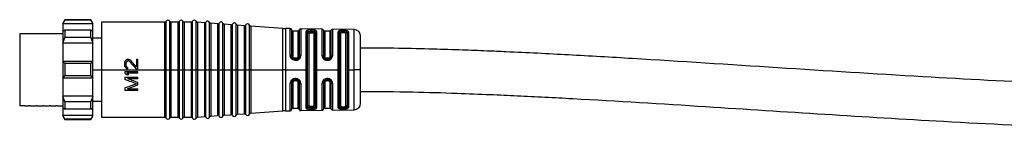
# Model space of a CAD drawing. Header units: millimetres. Extents: x -1015 to 3375, y 357 to 841.
# Tile 3 of 22: x -641 to -492, y 570 to 587. Entities that reach past the tile are written whole.
import ezdxf

# ---------------------------------------------------------------- set-up
doc = ezdxf.new("R2010")
doc.units = ezdxf.units.MM

# ---------------------------------------------------------------- blocks, each defined once
blk = doc.blocks.new('Drawing View2')
at = {"color": 7, "linetype": 'Continuous', "lineweight": 25}
for p, q in [((-206.45, 3.7), (-206.75, 3.2)), ((-206.75, 3.09), (-206.45, 3.64)), ((-206.75, 3.2), (-206.75, 3.09)), ((-202.25, 3.09), (-206.75, 3.09)), ((-206.75, 3.09), (-206.75, 1.95)), ((-202.55, 3.7), (-206.45, 3.7)), ((-206.45, 3.7), (-206.45, 3.64)), ((-202.55, 3.64), (-206.45, 3.64)), ((-202.25, 3.2), (-202.55, 3.7)), ((-202.55, 3.64), (-202.55, 3.7)), ((-202.55, 3.64), (-202.25, 3.09)), ((-202.25, 3.09), (-202.25, 3.2)), ((-202.25, 1.95), (-202.25, 3.09)), ((-191.41, 3.35), (-200.95, 3.35)), ((-200.95, 3.35), (-200.95, -3.8)), ((-191.41, -3.67), (-191.41, 3.35)), ((-191.22, -3.8), (-191.22, 3.47)), ((-190.68, -3.66), (-190.68, 3.47)), ((-189.41, 3.35), (-190.49, 3.35)), ((-190.49, 3.35), (-190.49, -3.66)), ((-189.41, -3.67), (-189.41, 3.35)), ((-189.22, -3.8), (-189.22, 3.47)), ((-188.68, -3.66), (-188.68, 3.47)), ((-187.41, 3.35), (-188.49, 3.35)), ((-188.49, 3.35), (-188.49, -3.66)), ((-187.41, -3.67), (-187.41, 3.35)), ((-187.22, -3.8), (-187.22, 3.47)), ((-186.67, -3.66), (-186.67, 3.45)), ((-185.41, 3.24), (-186.49, 3.32)), ((-186.49, 3.32), (-186.49, -3.66)), ((-185.41, -3.66), (-185.41, 3.24)), ((-185.22, -3.8), (-185.22, 3.35)), ((-184.67, -3.66), (-184.67, 3.31)), ((-183.41, 3.1), (-184.49, 3.18)), ((-184.49, 3.18), (-184.49, -3.66)), ((-183.41, -3.66), (-183.41, 3.1)), ((-183.22, -3.8), (-183.22, 3.2)), ((-182.67, -3.66), (-182.67, 3.17)), ((-181.41, 2.96), (-182.49, 3.03)), ((-182.49, 3.03), (-182.49, -3.66)), ((-181.22, -3.8), (-181.22, 3.06)), ((-180.67, -3.66), (-180.67, 3.02)), ((-212.1, 1.6), (-213.25, 1.6)), ((-213.25, 1.6), (-213.25, -9.2)), ((-211.29, 1.6), (-212.1, 1.6)), ((-211.1, 1.6), (-211.29, 1.6)), ((-210.29, 1.6), (-211.1, 1.6)), ((-210.1, 1.6), (-210.29, 1.6)), ((-209.29, 1.6), (-210.1, 1.6)), ((-209.1, 1.6), (-209.29, 1.6)), ((-208.29, 1.6), (-209.1, 1.6)), ((-208.1, 1.6), (-208.29, 1.6)), ((-207.29, 1.6), (-208.1, 1.6)), ((-207.1, 1.6), (-207.29, 1.6)), ((-206.75, 1.6), (-207.1, 1.6)), ((-206.45, 2.12), (-206.75, 1.95)), ((-206.75, 1.95), (-206.75, 0.19)), ((-206.45, 2.12), (-206.45, 1.5)), ((-202.55, 2.12), (-206.45, 2.12)), ((-206.45, 1.5), (-206.45, 1.02)), ((-202.55, 1.5), (-202.55, 2.12)), ((-202.25, 1.95), (-202.55, 2.12)), ((-202.55, 1.02), (-202.55, 1.5)), ((-202.25, 0.19), (-202.25, 1.95)), ((-181.41, -3.66), (-181.41, 2.96)), ((-179.41, 2.81), (-180.49, 2.89)), ((-180.49, 2.89), (-180.49, -3.66)), ((-179.41, -3.66), (-179.41, 2.81)), ((-179.22, -3.8), (-179.22, 2.92)), ((-178.67, -3.66), (-178.67, 2.88)), ((-173.67, 2.4), (-178.49, 2.75)), ((-178.49, 2.75), (-178.49, -3.66)), ((-173.67, -3.66), (-173.67, 2.4)), ((-172.55, 2.37), (-173.23, 2.39)), ((-173.23, 2.39), (-173.23, -3.66)), ((-172.55, -1.67), (-172.55, 2.37)), ((-172.35, 2.19), (-172.35, -1.73)), ((-171.35, 2), (-172.15, 2)), ((-172.15, 2), (-172.15, -1.8)), ((-171.35, -1.8), (-171.35, 2)), ((-171.15, -1.74), (-171.15, 2.17)), ((-167.73, 2.3), (-170.95, 2.35)), ((-170.95, 2.35), (-170.95, -1.68)), ((-170.14, -3.8), (-170.14, 1.96)), ((-169.95, -9.4), (-169.95, 1.8)), ((-169.75, 1.64), (-169.75, -9.24)), ((-169.45, 1.93), (-169.45, 1.96)), ((-169.25, 1.96), (-169.45, 1.96)), ((-169.45, 1.93), (-169.25, 1.93)), ((-169.45, 1.74), (-169.25, 1.74)), ((-168.95, -9.24), (-168.95, 1.64)), ((-168.76, 1.79), (-168.76, -3.66)), ((-168.56, 1.93), (-168.56, -3.65)), ((-167.73, -1.7), (-167.73, 2.3)), ((-167.54, 2.15), (-167.54, -1.75)), ((-166.55, 2), (-167.35, 2)), ((-167.35, 2), (-167.35, -1.8)), ((-166.55, -1.8), (-166.55, 2)), ((-166.36, -1.75), (-166.36, 2.13)), ((-162.93, 2.22), (-166.17, 2.27)), ((-166.17, 2.27), (-166.17, -1.7)), ((-165.32, -3.8), (-165.32, 1.91)), ((-165.14, -9.39), (-165.14, 1.79)), ((-164.95, 1.67), (-164.95, -3.8)), ((-164.45, 2.09), (-164.65, 2.09)), ((-164.65, 1.93), (-164.65, 1.76)), ((-164.45, 1.92), (-164.65, 1.93)), ((-164.45, 1.76), (-164.65, 1.76)), ((-164.45, 1.92), (-164.45, 1.76)), ((-164.15, -3.8), (-164.15, 1.67)), ((-163.97, 1.78), (-163.97, -3.66)), ((-163.78, 1.89), (-163.78, -3.65)), ((-162.93, -3.8), (-162.93, 2.22)), ((-206.75, 0.19), (-206.45, 1.02)), ((-202.25, 0.19), (-206.75, 0.19)), ((-206.75, 0.19), (-206.75, -2.55)), ((-202.55, 1.02), (-206.45, 1.02)), ((-202.55, 1.02), (-202.25, 0.19)), ((-200.95, 0.93), (-202.25, 0.93)), ((-202.25, -2.55), (-202.25, 0.19)), ((-161.95, -3.8), (-161.95, 1.22)), ((-206.75, -2.55), (-206.75, -5.05)), ((-206.45, -2.87), (-206.75, -2.55)), ((-202.25, -2.55), (-206.75, -2.55)), ((-206.45, -2.87), (-206.45, -3.8)), ((-202.55, -2.87), (-206.45, -2.87)), ((-202.25, -2.55), (-202.55, -2.87)), ((-202.55, -3.8), (-202.55, -2.87)), ((-202.25, -5.05), (-202.25, -2.55)), ((-197.45, -2.86), (-197.45, -3.02)), ((-197.24, -3.07), (-197.24, -2.9)), ((-196.98, -2.23), (-196.9, -2.23)), ((-196.9, -2.48), (-196.98, -2.48)), ((-195.66, -3.73), (-196.73, -2.57)), ((-195.66, -3.4), (-196.6, -2.36)), ((-195.66, -2.23), (-195.66, -3.4)), ((-195.66, -2.23), (-195.45, -2.23)), ((-195.45, -3.73), (-195.45, -2.23)), ((-172.55, -1.67), (-172.53, -1.8)), ((-172.36, -1.81), (-172.35, -1.8)), ((-172.34, -1.83), (-172.36, -1.81)), ((-172.34, -1.83), (-172.35, -1.73)), ((-172.34, -1.8), (-172.34, -1.83)), ((-171.93, -2.21), (-171.85, -2.22)), ((-171.65, -2.09), (-171.85, -2.09)), ((-171.85, -2.23), (-171.65, -2.23)), ((-171.65, -2.22), (-171.54, -2.21)), ((-171.35, -2.12), (-171.33, -2.11)), ((-171.19, -1.93), (-171.17, -1.92)), ((-171.19, -1.93), (-171.17, -1.92)), ((-171.17, -1.88), (-171.18, -1.92)), ((-171.17, -1.88), (-171.18, -1.92)), ((-171.01, -1.95), (-170.95, -1.68)), ((-166.85, -2.09), (-167.05, -2.09)), ((-167.05, -2.23), (-166.85, -2.23)), ((-167.05, -2.38), (-166.85, -2.38)), ((-206.45, -3.8), (-206.45, -4.73)), ((-202.55, -4.73), (-202.55, -3.8)), ((-202.25, -3.8), (-200.95, -3.8)), ((-200.95, -3.8), (-200.95, -10.95)), ((-200.95, -3.8), (-191.41, -3.8)), ((-197.45, -4.07), (-195.45, -4.07)), ((-197.45, -4.07), (-197.45, -4.32)), ((-195.45, -4.32), (-197.11, -4.32)), ((-196.98, -3.69), (-196.98, -3.48)), ((-195.45, -3.73), (-195.66, -3.73)), ((-195.45, -4.32), (-195.45, -4.07)), ((-191.41, -3.8), (-191.41, -3.67)), ((-191.22, -3.8), (-191.41, -3.8)), ((-191.41, -10.95), (-191.41, -3.8)), ((-191.22, -3.8), (-190.95, -3.8)), ((-191.22, -11.07), (-191.22, -3.8)), ((-190.95, -3.8), (-190.68, -3.8)), ((-190.68, -3.8), (-190.68, -3.66)), ((-190.49, -3.8), (-190.68, -3.8)), ((-190.68, -11.07), (-190.68, -3.8)), ((-190.49, -3.66), (-190.49, -3.8)), ((-190.49, -3.8), (-189.41, -3.8)), ((-190.49, -3.8), (-190.49, -10.95)), ((-189.41, -3.8), (-189.41, -3.67)), ((-189.22, -3.8), (-189.41, -3.8)), ((-189.41, -10.95), (-189.41, -3.8)), ((-189.22, -3.8), (-188.95, -3.8)), ((-189.22, -11.07), (-189.22, -3.8)), ((-188.95, -3.8), (-188.68, -3.8)), ((-188.68, -3.8), (-188.68, -3.66)), ((-188.49, -3.8), (-188.68, -3.8)), ((-188.68, -11.07), (-188.68, -3.8)), ((-188.49, -3.66), (-188.49, -3.8)), ((-188.49, -3.8), (-187.41, -3.8)), ((-188.49, -3.8), (-188.49, -10.95)), ((-187.41, -3.8), (-187.41, -3.67)), ((-187.22, -3.8), (-187.41, -3.8)), ((-187.41, -10.95), (-187.41, -3.8)), ((-187.22, -3.8), (-186.95, -3.8)), ((-187.22, -11.07), (-187.22, -3.8)), ((-186.95, -3.8), (-186.67, -3.8)), ((-186.67, -3.8), (-186.67, -3.66)), ((-186.49, -3.8), (-186.67, -3.8)), ((-186.67, -11.05), (-186.67, -3.8)), ((-186.49, -3.66), (-186.49, -3.8)), ((-186.49, -3.8), (-185.41, -3.8)), ((-186.49, -3.8), (-186.49, -10.92)), ((-185.41, -3.8), (-185.41, -3.66)), ((-185.39, -3.8), (-185.41, -3.8)), ((-185.41, -10.84), (-185.41, -3.8)), ((-185.22, -3.8), (-185.39, -3.8)), ((-185.22, -3.8), (-184.95, -3.8)), ((-185.22, -10.95), (-185.22, -3.8)), ((-184.95, -3.8), (-184.67, -3.8)), ((-184.67, -3.8), (-184.67, -3.66)), ((-184.49, -3.8), (-184.67, -3.8)), ((-184.67, -10.91), (-184.67, -3.8)), ((-184.49, -3.66), (-184.49, -3.8)), ((-184.49, -3.8), (-183.41, -3.8)), ((-184.49, -3.8), (-184.49, -10.78)), ((-183.41, -3.8), (-183.41, -3.66)), ((-183.39, -3.8), (-183.41, -3.8)), ((-183.41, -10.7), (-183.41, -3.8)), ((-183.22, -3.8), (-183.39, -3.8)), ((-183.22, -3.8), (-182.95, -3.8)), ((-183.22, -10.8), (-183.22, -3.8)), ((-182.95, -3.8), (-182.67, -3.8)), ((-182.67, -3.8), (-182.67, -3.66)), ((-182.49, -3.8), (-182.67, -3.8)), ((-182.67, -10.77), (-182.67, -3.8)), ((-182.49, -3.66), (-182.49, -3.8)), ((-182.49, -3.8), (-181.41, -3.8)), ((-182.49, -3.8), (-182.49, -10.63)), ((-181.41, -3.8), (-181.41, -3.66)), ((-181.39, -3.8), (-181.41, -3.8)), ((-181.41, -10.56), (-181.41, -3.8)), ((-181.22, -3.8), (-181.39, -3.8)), ((-181.22, -3.8), (-180.95, -3.8)), ((-181.22, -10.66), (-181.22, -3.8)), ((-180.95, -3.8), (-180.67, -3.8)), ((-180.67, -3.8), (-180.67, -3.66)), ((-180.49, -3.8), (-180.67, -3.8)), ((-180.67, -10.62), (-180.67, -3.8)), ((-180.49, -3.66), (-180.49, -3.8)), ((-180.49, -3.8), (-179.41, -3.8)), ((-180.49, -3.8), (-180.49, -10.49)), ((-179.41, -3.8), (-179.41, -3.66)), ((-179.39, -3.8), (-179.41, -3.8)), ((-179.41, -10.41), (-179.41, -3.8)), ((-179.22, -3.8), (-179.39, -3.8)), ((-179.22, -3.8), (-178.95, -3.8)), ((-179.22, -10.52), (-179.22, -3.8)), ((-178.95, -3.8), (-178.67, -3.8)), ((-178.67, -3.8), (-178.67, -3.66)), ((-178.49, -3.8), (-178.67, -3.8)), ((-178.67, -10.48), (-178.67, -3.8)), ((-178.49, -3.66), (-178.49, -3.8)), ((-178.49, -3.8), (-173.67, -3.8)), ((-178.49, -3.8), (-178.49, -10.35)), ((-173.67, -3.8), (-173.67, -3.66)), ((-173.23, -3.8), (-173.67, -3.8)), ((-173.67, -10), (-173.67, -3.8)), ((-173.23, -3.66), (-173.23, -3.8)), ((-173.23, -3.8), (-170.14, -3.8)), ((-173.23, -3.8), (-173.23, -9.99)), ((-170.14, -9.56), (-170.14, -3.8)), ((-168.76, -3.66), (-168.76, -9.39)), ((-168.56, -3.65), (-168.56, -3.8)), ((-168.56, -3.8), (-165.32, -3.8)), ((-168.56, -3.8), (-168.56, -9.53)), ((-165.32, -9.51), (-165.32, -3.8)), ((-164.95, -3.8), (-164.95, -9.27)), ((-164.15, -9.27), (-164.15, -3.8)), ((-163.97, -3.66), (-163.97, -9.38)), ((-163.78, -3.65), (-163.78, -3.8)), ((-163.78, -3.8), (-162.93, -3.8)), ((-163.78, -3.8), (-163.78, -9.49)), ((-162.93, -3.93), (-162.93, -3.8)), ((-161.95, -3.8), (-162.93, -3.8)), ((-162.93, -9.82), (-162.93, -3.93)), ((-161.95, -8.82), (-161.95, -3.8)), ((-206.75, -5.05), (-206.45, -4.73)), ((-202.25, -5.05), (-206.75, -5.05)), ((-206.75, -5.05), (-206.75, -7.79)), ((-202.55, -4.73), (-206.45, -4.73)), ((-202.55, -4.73), (-202.25, -5.05)), ((-202.25, -7.79), (-202.25, -5.05)), ((-197.45, -4.9), (-195.45, -4.9)), ((-197.45, -4.9), (-197.45, -5.27)), ((-196.81, -4.57), (-197.15, -4.57)), ((-195.45, -5.15), (-197.02, -5.15)), ((-195.45, -5.15), (-195.45, -4.9)), ((-195.45, -6.07), (-195.45, -5.73)), ((-172.53, -5.72), (-172.55, -5.86)), ((-172.55, -9.97), (-172.55, -5.86)), ((-172.34, -5.7), (-172.36, -5.72)), ((-172.34, -5.7), (-172.36, -5.72)), ((-172.34, -5.73), (-172.36, -5.71)), ((-172.35, -5.8), (-172.34, -5.7)), ((-172.35, -5.8), (-172.35, -9.79)), ((-172.34, -5.7), (-172.34, -5.72)), ((-172.14, -5.4), (-172.18, -5.43)), ((-172.15, -5.73), (-172.15, -9.6)), ((-171.85, -5.31), (-171.93, -5.31)), ((-171.65, -5.3), (-171.85, -5.3)), ((-171.85, -5.44), (-171.65, -5.44)), ((-171.54, -5.32), (-171.65, -5.31)), ((-171.33, -5.42), (-171.35, -5.4)), ((-171.35, -9.6), (-171.35, -5.73)), ((-171.2, -5.59), (-171.18, -5.6)), ((-171.2, -5.59), (-171.18, -5.6)), ((-171.18, -5.6), (-171.18, -5.64)), ((-171.18, -5.64), (-171.18, -5.63)), ((-171.15, -9.77), (-171.15, -5.79)), ((-170.95, -5.85), (-170.95, -9.95)), ((-167.73, -9.9), (-167.73, -5.83)), ((-167.54, -5.78), (-167.54, -9.75)), ((-167.35, -5.73), (-167.35, -9.6)), ((-166.85, -5.14), (-167.05, -5.14)), ((-166.85, -5.3), (-167.05, -5.3)), ((-167.05, -5.31), (-167.05, -5.3)), ((-167.05, -5.44), (-166.85, -5.44)), ((-166.55, -9.6), (-166.55, -5.73)), ((-166.36, -9.73), (-166.36, -5.78)), ((-166.17, -5.82), (-166.17, -9.87)), ((-197.45, -6.52), (-197.45, -6.9)), ((-195.45, -6.9), (-197.45, -6.9)), ((-197.02, -6.65), (-195.45, -6.65)), ((-195.45, -6.9), (-195.45, -6.65)), ((-202.25, -7.79), (-206.75, -7.79)), ((-206.45, -8.62), (-206.75, -7.79)), ((-206.75, -7.79), (-206.75, -9.55)), ((-202.55, -8.62), (-206.45, -8.62)), ((-206.45, -8.62), (-206.45, -9.1)), ((-202.25, -7.79), (-202.55, -8.62)), ((-202.55, -9.1), (-202.55, -8.62)), ((-202.25, -9.55), (-202.25, -7.79)), ((-202.25, -8.52), (-200.95, -8.52)), ((-212.49, -9.2), (-213.25, -9.2)), ((-212.49, -9.2), (-211.9, -9.2)), ((-211.6, -9.2), (-211.9, -9.2)), ((-211.6, -9.2), (-210.79, -9.2)), ((-210.6, -9.2), (-210.79, -9.2)), ((-210.6, -9.2), (-209.79, -9.2)), ((-209.6, -9.2), (-209.79, -9.2)), ((-209.6, -9.2), (-208.79, -9.2)), ((-208.6, -9.2), (-208.79, -9.2)), ((-208.6, -9.2), (-207.79, -9.2)), ((-207.6, -9.2), (-207.79, -9.2)), ((-207.6, -9.2), (-206.75, -9.2)), ((-206.75, -9.55), (-206.45, -9.72)), ((-206.75, -9.55), (-206.75, -10.69)), ((-206.45, -9.1), (-206.45, -9.72)), ((-202.55, -9.72), (-206.45, -9.72)), ((-202.55, -9.72), (-202.55, -9.1)), ((-202.55, -9.72), (-202.25, -9.55)), ((-202.25, -10.69), (-202.25, -9.55)), ((-178.49, -10.35), (-173.67, -10)), ((-173.23, -9.99), (-172.55, -9.97)), ((-172.15, -9.6), (-171.35, -9.6)), ((-170.95, -9.95), (-167.73, -9.9)), ((-169.25, -9.34), (-169.45, -9.34)), ((-169.45, -9.56), (-169.45, -9.53)), ((-169.25, -9.53), (-169.45, -9.53)), ((-169.45, -9.56), (-169.25, -9.56)), ((-169.25, -9.53), (-169.25, -9.56)), ((-167.35, -9.6), (-166.55, -9.6)), ((-166.17, -9.87), (-162.93, -9.82)), ((-164.65, -9.36), (-164.45, -9.36)), ((-164.65, -9.53), (-164.65, -9.36)), ((-164.65, -9.53), (-164.45, -9.52)), ((-164.65, -9.69), (-164.45, -9.69)), ((-164.45, -9.52), (-164.45, -9.36)), ((-202.25, -10.69), (-206.75, -10.69)), ((-206.45, -11.24), (-206.75, -10.69)), ((-206.75, -10.69), (-206.75, -10.8)), ((-206.75, -10.8), (-206.45, -11.3)), ((-206.45, -11.24), (-206.45, -11.3)), ((-202.55, -11.24), (-206.45, -11.24)), ((-206.45, -11.3), (-202.55, -11.3)), ((-202.25, -10.69), (-202.55, -11.24)), ((-202.55, -11.3), (-202.25, -10.8)), ((-202.55, -11.3), (-202.55, -11.24)), ((-202.25, -10.8), (-202.25, -10.69)), ((-200.95, -10.95), (-191.41, -10.95)), ((-190.49, -10.95), (-189.41, -10.95)), ((-188.49, -10.95), (-187.41, -10.95)), ((-186.49, -10.92), (-185.41, -10.84)), ((-184.49, -10.78), (-183.41, -10.7)), ((-182.49, -10.63), (-181.41, -10.56)), ((-180.49, -10.49), (-179.41, -10.41))]:
    blk.add_line(p, q, dxfattribs=at)
at = {"color": 7, "linetype": 'Continuous', "lineweight": 25, "flags": 128}
for points in [[(-169.25, 2.15), (-169.36, 2.16), (-169.45, 2.16)], [(-171.85, -2.38), (-171.73, -2.38), (-171.65, -2.38)], [(-171.65, -5.14), (-171.76, -5.14), (-171.85, -5.14)], [(-169.45, -9.76), (-169.33, -9.75), (-169.25, -9.75)]]:
    blk.add_lwpolyline(points, dxfattribs=at)
at = {"color": 7, "linetype": 'Continuous', "lineweight": 25}
for centre, radius, start, end in [((-191.41, 3.55), 0.2, 270, 336.4218), ((-190.95, 3.35), 0.3, 23.5782, 156.4218), ((-190.49, 3.55), 0.2, 203.5782, 270), ((-189.41, 3.55), 0.2, 270, 336.4218), ((-188.95, 3.35), 0.3, 23.5782, 156.4218), ((-188.49, 3.55), 0.2, 203.5782, 270), ((-187.41, 3.55), 0.2, 270, 336.4218), ((-186.95, 3.35), 0.3, 19.5063, 156.4218), ((-186.48, 3.52), 0.2, 199.5063, 265.9282), ((-185.39, 3.44), 0.2, 265.9282, 332.35), ((-184.95, 3.21), 0.3, 19.5063, 152.35), ((-184.48, 3.37), 0.2, 199.5063, 265.9282), ((-183.39, 3.3), 0.2, 265.9282, 332.35), ((-182.95, 3.07), 0.3, 19.5063, 152.35), ((-182.48, 3.23), 0.2, 199.5063, 265.9282), ((-181.39, 3.15), 0.2, 265.9282, 332.35), ((-180.95, 2.92), 0.3, 19.5063, 152.35), ((-180.48, 3.09), 0.2, 199.5063, 265.9282), ((-178.95, 2.78), 0.3, 19.5063, 152.35), ((-179.39, 3.01), 0.2, 265.9282, 332.35), ((-178.48, 2.95), 0.2, 199.5063, 265.9282), ((-173.1, 10.38), 8, 265.9282, 269.0586), ((-172.55, 2.17), 0.2, 3.7061, 89.0586), ((-172.15, 2.2), 0.2, 183.7061, 270), ((-171.35, 2.2), 0.2, 270, 352.5192), ((-170.95, 2.15), 0.2, 89.0586, 172.5192), ((-167.74, 2.1), 0.2, 15.2108, 89.0586), ((-167.35, 2.2), 0.2, 195.2108, 270), ((-166.55, 2.2), 0.2, 270, 340.936), ((-166.17, 2.07), 0.2, 89.0586, 160.936), ((-162.95, 1.22), 1, 0, 89.0586), ((-162.95, -8.82), 1, 270.9414, 0), ((-178.48, -10.55), 0.2, 94.0718, 160.4937), ((-173.1, -17.98), 8, 90.9414, 94.0718), ((-172.55, -9.77), 0.2, 270.9414, 356.2939), ((-172.15, -9.8), 0.2, 90, 176.2939), ((-171.35, -9.8), 0.2, 7.4808, 90), ((-170.95, -9.75), 0.2, 187.4808, 270.9414), ((-167.74, -9.7), 0.2, 270.9414, 344.7892), ((-167.35, -9.8), 0.2, 90, 164.7892), ((-166.55, -9.8), 0.2, 19.064, 90), ((-166.17, -9.67), 0.2, 199.064, 270.9414), ((-191.41, -11.15), 0.2, 23.5782, 90), ((-190.95, -10.95), 0.3, 203.5782, 336.4218), ((-190.49, -11.15), 0.2, 90, 156.4218), ((-189.41, -11.15), 0.2, 23.5782, 90), ((-188.95, -10.95), 0.3, 203.5782, 336.4218), ((-188.49, -11.15), 0.2, 90, 156.4218), ((-187.41, -11.15), 0.2, 23.5782, 90), ((-186.95, -10.95), 0.3, 203.5782, 340.4937), ((-186.48, -11.12), 0.2, 94.0718, 160.4937), ((-185.39, -11.04), 0.2, 27.65, 94.0718), ((-184.95, -10.81), 0.3, 207.65, 340.4937), ((-184.48, -10.97), 0.2, 94.0718, 160.4937), ((-183.39, -10.9), 0.2, 27.65, 94.0718), ((-182.95, -10.67), 0.3, 207.65, 340.4937), ((-182.48, -10.83), 0.2, 94.0718, 160.4937), ((-181.39, -10.75), 0.2, 27.65, 94.0718), ((-180.95, -10.52), 0.3, 207.65, 340.4937), ((-180.48, -10.69), 0.2, 94.0718, 160.4937), ((-179.39, -10.61), 0.2, 27.65, 94.0718), ((-178.95, -10.38), 0.3, 207.65, 340.4937)]:
    blk.add_arc(centre, radius, start, end, dxfattribs=at)
for points, knots in [([(-170.03, 2.08), (-170.06, 2.06), (-170.13, 2.03), (-170.14, 1.98), (-170.14, 1.96)], [0, 0, 0, 0, 0.485244, 1, 1, 1, 1]), ([(-169.45, 2.16), (-169.5, 2.16), (-169.62, 2.16), (-169.78, 2.14), (-169.92, 2.12), (-169.99, 2.09), (-170.03, 2.08)], [0, 0, 0, 0, 0.244679, 0.489815, 0.743445, 1, 1, 1, 1]), ([(-169.86, 1.89), (-169.87, 1.91), (-169.88, 1.96), (-169.92, 2.02), (-169.97, 2.06), (-170.01, 2.08), (-170.03, 2.08)], [0, 0, 0, 0, 0.242212, 0.500005, 0.757794, 1, 1, 1, 1]), ([(-169.95, 1.8), (-169.94, 1.82), (-169.94, 1.85), (-169.89, 1.88), (-169.86, 1.89)], [0, 0, 0, 0, 0.50107, 1, 1, 1, 1]), ([(-169.86, 1.89), (-169.84, 1.9), (-169.79, 1.93), (-169.69, 1.95), (-169.57, 1.96), (-169.49, 1.96), (-169.45, 1.96)], [0, 0, 0, 0, 0.250656, 0.499639, 0.748804, 1, 1, 1, 1]), ([(-169.86, 1.89), (-169.84, 1.9), (-169.79, 1.91), (-169.68, 1.92), (-169.57, 1.93), (-169.49, 1.93), (-169.45, 1.93)], [0, 0, 0, 0, 0.25654, 0.508433, 0.756104, 1, 1, 1, 1]), ([(-169.75, 1.64), (-169.74, 1.66), (-169.73, 1.69), (-169.65, 1.72), (-169.55, 1.74), (-169.48, 1.74), (-169.45, 1.74)], [0, 0, 0, 0, 0.286333, 0.566645, 0.783294, 1, 1, 1, 1]), ([(-168.8, 2.1), (-168.87, 2.12), (-169, 2.14), (-169.17, 2.15), (-169.25, 2.15)], [0, 0, 0, 0, 0.506474, 1, 1, 1, 1]), ([(-169.25, 1.96), (-169.19, 1.96), (-169.07, 1.95), (-168.98, 1.92), (-168.93, 1.91)], [0, 0, 0, 0, 0.498405, 1, 1, 1, 1]), ([(-169.25, 1.96), (-169.25, 1.95), (-169.25, 1.95), (-169.25, 1.94), (-169.25, 1.93)], [0, 0, 0, 0, 0.560028, 1, 1, 1, 1]), ([(-169.25, 1.93), (-169.19, 1.93), (-169.08, 1.93), (-168.98, 1.92), (-168.93, 1.91)], [0, 0, 0, 0, 0.4966643, 1, 1, 1, 1]), ([(-169.25, 1.74), (-169.21, 1.74), (-169.12, 1.74), (-169.02, 1.71), (-168.96, 1.68), (-168.95, 1.66), (-168.95, 1.64)], [0, 0, 0, 0, 0.275977, 0.551671, 0.772108, 1, 1, 1, 1]), ([(-168.93, 1.91), (-168.93, 1.93), (-168.92, 1.98), (-168.89, 2.04), (-168.85, 2.08), (-168.82, 2.1), (-168.8, 2.1)], [0, 0, 0, 0, 0.242406, 0.499997, 0.757589, 1, 1, 1, 1]), ([(-168.93, 1.91), (-168.91, 1.9), (-168.85, 1.89), (-168.8, 1.86), (-168.76, 1.83), (-168.76, 1.8), (-168.76, 1.79)], [0, 0, 0, 0, 0.2489976, 0.4988299, 0.7491572, 1, 1, 1, 1]), ([(-168.56, 1.93), (-168.56, 1.95), (-168.57, 1.99), (-168.62, 2.03), (-168.69, 2.07), (-168.77, 2.09), (-168.8, 2.1)], [0, 0, 0, 0, 0.245982, 0.506182, 0.763262, 1, 1, 1, 1]), ([(-164.65, 2.09), (-164.73, 2.09), (-164.86, 2.09), (-165.02, 2.07), (-165.16, 2.05), (-165.29, 2), (-165.31, 1.94), (-165.32, 1.91)], [0, 0, 0, 0, 0.239085, 0.362958, 0.487455, 0.74218, 1, 1, 1, 1]), ([(-165.14, 1.79), (-165.13, 1.81), (-165.12, 1.85), (-165, 1.9), (-164.87, 1.92), (-164.75, 1.93), (-164.68, 1.93), (-164.65, 1.93)], [0, 0, 0, 0, 0.251106, 0.500918, 0.749973, 0.874947, 1, 1, 1, 1]), ([(-164.65, 1.76), (-164.69, 1.76), (-164.77, 1.76), (-164.87, 1.74), (-164.94, 1.71), (-164.95, 1.68), (-164.95, 1.67)], [0, 0, 0, 0, 0.244541, 0.494439, 0.747625, 1, 1, 1, 1]), ([(-164.65, 1.93), (-164.65, 1.94), (-164.65, 1.98), (-164.65, 2.03), (-164.65, 2.07), (-164.65, 2.09), (-164.65, 2.09)], [0, 0, 0, 0, 0.244222, 0.499941, 0.755691, 1, 1, 1, 1]), ([(-163.78, 1.89), (-163.79, 1.91), (-163.81, 1.96), (-163.89, 2), (-163.98, 2.03), (-164.08, 2.06), (-164.24, 2.08), (-164.36, 2.09), (-164.45, 2.09)], [0, 0, 0, 0, 0.247774, 0.377676, 0.510624, 0.642416, 0.769734, 1, 1, 1, 1]), ([(-164.45, 1.92), (-164.45, 1.94), (-164.45, 1.98), (-164.45, 2.03), (-164.45, 2.07), (-164.45, 2.08), (-164.45, 2.09)], [0, 0, 0, 0, 0.251195, 0.500058, 0.748854, 1, 1, 1, 1]), ([(-164.45, 1.92), (-164.39, 1.92), (-164.26, 1.92), (-164.1, 1.89), (-163.99, 1.84), (-163.98, 1.8), (-163.97, 1.78)], [0, 0, 0, 0, 0.2487188, 0.4980884, 0.748561, 1, 1, 1, 1]), ([(-164.15, 1.67), (-164.15, 1.68), (-164.16, 1.71), (-164.23, 1.74), (-164.33, 1.76), (-164.41, 1.76), (-164.45, 1.76)], [0, 0, 0, 0, 0.25191, 0.506201, 0.756885, 1, 1, 1, 1]), ([(0, 0), (-0.01, -0.15), (-0.04, -0.45), (-0.43, -1.12), (-1.32, -1.84), (-2.55, -2.54), (-5.31, -3.69), (-9.6, -4.7), (-15.39, -5.5), (-21.08, -5.96), (-26.8, -6.23), (-32.52, -6.35), (-42.85, -6.37), (-57.79, -5.92), (-85.39, -4.48), (-109.66, -2.78), (-130.56, -1.58), (-137.88, -1.21), (-143.2, -0.98), (-146.87, -0.84), (-151.28, -0.7), (-156.4, -0.58), (-160.03, -0.56), (-161.95, -0.55)], [0, 0, 0, 0, 0.002741, 0.005502, 0.013907, 0.023316, 0.031352, 0.068697, 0.103541, 0.138447, 0.173425, 0.208369, 0.243245, 0.36282, 0.482252, 0.749773, 0.808606, 0.866047, 0.883991, 0.906173, 0.933346, 0.964901, 1, 1, 1, 1]), ([(-161.95, -7.05), (-159.33, -7.07), (-154.5, -7.11), (-147.99, -7.3), (-142.75, -7.51), (-138.34, -7.7), (-134.2, -7.91), (-124.73, -8.41), (-104.73, -9.65), (-79.37, -11.34), (-53.89, -12.59), (-36.92, -12.97), (-23.37, -12.66), (-14.92, -12.03), (-8.34, -11.05), (-4.43, -10.15), (-1.28, -9.09), (0.91, -8.11), (2.96, -6.81), (4.66, -5.25), (5.83, -3.41), (6.41, -1.56), (6.47, -0.53), (6.5, 0)], [0, 0, 0, 0, 0.045228, 0.08332, 0.112265, 0.135706, 0.159565, 0.183811, 0.299216, 0.505221, 0.622307, 0.739359, 0.797866, 0.856266, 0.885308, 0.912613, 0.925295, 0.942628, 0.953894, 0.966943, 0.982236, 0.990834, 1, 1, 1, 1]), ([(-197.45, -2.86), (-197.44, -2.81), (-197.43, -2.73), (-197.41, -2.64), (-197.41, -2.61)], [0, 0, 0, 0, 0.559996, 1, 1, 1, 1]), ([(-197.41, -2.61), (-197.39, -2.58), (-197.36, -2.52), (-197.33, -2.47), (-197.32, -2.44)], [0, 0, 0, 0, 0.559998, 1, 1, 1, 1]), ([(-197.32, -2.44), (-197.29, -2.41), (-197.23, -2.35), (-197.18, -2.3), (-197.15, -2.27)], [0, 0, 0, 0, 0.559999, 1, 1, 1, 1]), ([(-197.24, -2.9), (-197.23, -2.86), (-197.22, -2.79), (-197.2, -2.72), (-197.19, -2.69)], [0, 0, 0, 0, 0.559997, 1, 1, 1, 1]), ([(-197.19, -2.69), (-197.18, -2.67), (-197.15, -2.63), (-197.12, -2.58), (-197.11, -2.57)], [0, 0, 0, 0, 0.559999, 1, 1, 1, 1]), ([(-197.15, -2.27), (-197.12, -2.27), (-197.06, -2.25), (-197.01, -2.24), (-196.98, -2.23)], [0, 0, 0, 0, 0.56, 1, 1, 1, 1]), ([(-197.11, -2.57), (-197.09, -2.55), (-197.04, -2.52), (-197, -2.5), (-196.98, -2.48)], [0, 0, 0, 0, 0.56, 1, 1, 1, 1]), ([(-196.9, -2.23), (-196.87, -2.24), (-196.81, -2.25), (-196.75, -2.27), (-196.73, -2.27)], [0, 0, 0, 0, 0.56, 1, 1, 1, 1]), ([(-196.73, -2.57), (-196.76, -2.55), (-196.82, -2.52), (-196.87, -2.5), (-196.9, -2.48)], [0, 0, 0, 0, 0.5599999, 1, 1, 1, 1]), ([(-196.6, -2.36), (-196.62, -2.34), (-196.67, -2.31), (-196.71, -2.29), (-196.73, -2.27)], [0, 0, 0, 0, 0.56, 1, 1, 1, 1]), ([(-172.36, -1.81), (-172.37, -1.8), (-172.4, -1.79), (-172.46, -1.79), (-172.51, -1.8), (-172.53, -1.8)], [0, 0, 0, 0, 0.341139, 0.682276, 1, 1, 1, 1]), ([(-171.85, -2.38), (-171.93, -2.37), (-172.09, -2.36), (-172.3, -2.23), (-172.46, -2.04), (-172.51, -1.88), (-172.53, -1.8)], [0, 0, 0, 0, 0.239621, 0.485413, 0.736282, 1, 1, 1, 1]), ([(-171.85, -2.23), (-171.91, -2.22), (-172.03, -2.21), (-172.18, -2.12), (-172.29, -1.99), (-172.32, -1.88), (-172.34, -1.83)], [0, 0, 0, 0, 0.249725, 0.496887, 0.739826, 1, 1, 1, 1]), ([(-171.85, -2.09), (-171.89, -2.08), (-171.98, -2.07), (-172.08, -1.99), (-172.14, -1.9), (-172.15, -1.83), (-172.15, -1.8)], [0, 0, 0, 0, 0.275977, 0.551671, 0.772108, 1, 1, 1, 1]), ([(-172.14, -2.13), (-172.13, -2.14), (-172.11, -2.16), (-172.08, -2.17), (-172.06, -2.18)], [0, 0, 0, 0, 0.420571, 1, 1, 1, 1]), ([(-171.35, -1.8), (-171.36, -1.84), (-171.37, -1.92), (-171.45, -2.02), (-171.55, -2.08), (-171.62, -2.08), (-171.65, -2.09)], [0, 0, 0, 0, 0.2863334, 0.5666446, 0.7832944, 1, 1, 1, 1]), ([(-171.19, -1.93), (-171.22, -1.97), (-171.26, -2.06), (-171.37, -2.15), (-171.51, -2.22), (-171.6, -2.22), (-171.65, -2.23)], [0, 0, 0, 0, 0.257979, 0.509232, 0.755839, 1, 1, 1, 1]), ([(-171.65, -2.38), (-171.58, -2.38), (-171.45, -2.36), (-171.26, -2.27), (-171.11, -2.14), (-171.04, -2.02), (-171.01, -1.95)], [0, 0, 0, 0, 0.24118, 0.484217, 0.736021, 1, 1, 1, 1]), ([(-171.65, -2.09), (-171.65, -2.11), (-171.65, -2.15), (-171.65, -2.19), (-171.65, -2.22), (-171.65, -2.22), (-171.65, -2.22)], [0, 0, 0, 0, 0.31219, 0.624381, 0.936571, 1, 1, 1, 1]), ([(-171.15, -1.74), (-171.15, -1.77), (-171.16, -1.84), (-171.18, -1.9), (-171.19, -1.93)], [0, 0, 0, 0, 0.5009524, 1, 1, 1, 1]), ([(-171.17, -1.92), (-171.16, -1.92), (-171.14, -1.92), (-171.07, -1.93), (-171.03, -1.95), (-171.01, -1.95)], [0, 0, 0, 0, 0.340849, 0.681696, 1, 1, 1, 1]), ([(-167.73, -1.7), (-167.72, -1.78), (-167.71, -1.92), (-167.62, -2.08), (-167.51, -2.22), (-167.35, -2.32), (-167.18, -2.37), (-167.09, -2.38), (-167.05, -2.38)], [0, 0, 0, 0, 0.249761, 0.383741, 0.512149, 0.756159, 0.878095, 1, 1, 1, 1]), ([(-167.05, -2.23), (-167.08, -2.23), (-167.15, -2.22), (-167.27, -2.18), (-167.41, -2.09), (-167.52, -1.93), (-167.54, -1.81), (-167.54, -1.75)], [0, 0, 0, 0, 0.124869, 0.250002, 0.498994, 0.749016, 1, 1, 1, 1]), ([(-167.05, -2.09), (-167.09, -2.08), (-167.18, -2.07), (-167.28, -1.99), (-167.34, -1.9), (-167.35, -1.83), (-167.35, -1.8)], [0, 0, 0, 0, 0.2759772, 0.551671, 0.772108, 1, 1, 1, 1]), ([(-167.29, -2.17), (-167.26, -2.18), (-167.21, -2.2), (-167.13, -2.22), (-167.07, -2.22), (-167.05, -2.22)], [0, 0, 0, 0, 0.329875, 0.667478, 1, 1, 1, 1]), ([(-167.05, -2.38), (-167.05, -2.36), (-167.05, -2.32), (-167.05, -2.27), (-167.05, -2.24), (-167.05, -2.23), (-167.05, -2.23)], [0, 0, 0, 0, 0.24324, 0.500063, 0.756851, 1, 1, 1, 1]), ([(-166.85, -2.38), (-166.75, -2.37), (-166.55, -2.34), (-166.33, -2.16), (-166.19, -1.94), (-166.18, -1.78), (-166.17, -1.7)], [0, 0, 0, 0, 0.2674354, 0.5451285, 0.7715872, 1, 1, 1, 1]), ([(-166.36, -1.75), (-166.37, -1.81), (-166.38, -1.93), (-166.49, -2.09), (-166.63, -2.18), (-166.75, -2.22), (-166.82, -2.23), (-166.85, -2.23)], [0, 0, 0, 0, 0.25154, 0.501516, 0.750497, 0.875418, 1, 1, 1, 1]), ([(-166.55, -1.8), (-166.56, -1.84), (-166.57, -1.92), (-166.65, -2.02), (-166.75, -2.08), (-166.82, -2.08), (-166.85, -2.09)], [0, 0, 0, 0, 0.286333, 0.566645, 0.783294, 1, 1, 1, 1]), ([(-166.85, -2.38), (-166.85, -2.36), (-166.85, -2.32), (-166.85, -2.27), (-166.85, -2.24), (-166.85, -2.23), (-166.85, -2.23)], [0, 0, 0, 0, 0.251401, 0.499942, 0.748554, 1, 1, 1, 1]), ([(-197.41, -3.32), (-197.42, -3.26), (-197.43, -3.16), (-197.44, -3.07), (-197.45, -3.02)], [0, 0, 0, 0, 0.559994, 1, 1, 1, 1]), ([(-197.15, -4.57), (-197.21, -4.52), (-197.31, -4.44), (-197.41, -4.35), (-197.45, -4.32)], [0, 0, 0, 0, 0.559998, 1, 1, 1, 1]), ([(-197.32, -3.48), (-197.34, -3.45), (-197.37, -3.4), (-197.39, -3.34), (-197.41, -3.32)], [0, 0, 0, 0, 0.5599985, 1, 1, 1, 1]), ([(-197.15, -3.65), (-197.18, -3.62), (-197.24, -3.56), (-197.3, -3.51), (-197.32, -3.48)], [0, 0, 0, 0, 0.559999, 1, 1, 1, 1]), ([(-197.19, -3.27), (-197.2, -3.24), (-197.22, -3.17), (-197.23, -3.1), (-197.24, -3.07)], [0, 0, 0, 0, 0.5599971, 1, 1, 1, 1]), ([(-197.11, -3.4), (-197.13, -3.38), (-197.15, -3.33), (-197.18, -3.29), (-197.19, -3.27)], [0, 0, 0, 0, 0.559999, 1, 1, 1, 1]), ([(-196.98, -3.69), (-197.01, -3.68), (-197.07, -3.67), (-197.13, -3.66), (-197.15, -3.65)], [0, 0, 0, 0, 0.56, 1, 1, 1, 1]), ([(-197.11, -3.4), (-197.09, -3.42), (-197.04, -3.44), (-197, -3.47), (-196.98, -3.48)], [0, 0, 0, 0, 0.56, 1, 1, 1, 1]), ([(-196.81, -4.57), (-196.87, -4.52), (-196.97, -4.44), (-197.07, -4.35), (-197.11, -4.32)], [0, 0, 0, 0, 0.559998, 1, 1, 1, 1]), ([(-195.66, -5.9), (-196, -5.78), (-196.59, -5.58), (-197.19, -5.37), (-197.45, -5.27)], [0, 0, 0, 0, 0.559996, 1, 1, 1, 1]), ([(-197.45, -6.52), (-197.12, -6.41), (-196.52, -6.2), (-195.93, -5.99), (-195.66, -5.9)], [0, 0, 0, 0, 0.559995, 1, 1, 1, 1]), ([(-195.45, -5.73), (-195.74, -5.62), (-196.27, -5.43), (-196.79, -5.24), (-197.02, -5.15)], [0, 0, 0, 0, 0.559996, 1, 1, 1, 1]), ([(-171.85, -5.14), (-171.93, -5.15), (-172.08, -5.17), (-172.29, -5.29), (-172.46, -5.48), (-172.51, -5.64), (-172.53, -5.72)], [0, 0, 0, 0, 0.241569, 0.481567, 0.731543, 1, 1, 1, 1]), ([(-172.36, -5.72), (-172.37, -5.72), (-172.4, -5.73), (-172.46, -5.73), (-172.51, -5.72), (-172.53, -5.72)], [0, 0, 0, 0, 0.341134, 0.682273, 1, 1, 1, 1]), ([(-172.34, -5.7), (-172.32, -5.64), (-172.29, -5.54), (-172.18, -5.41), (-172.03, -5.32), (-171.91, -5.31), (-171.85, -5.3)], [0, 0, 0, 0, 0.2590408, 0.5026657, 0.7495689, 1, 1, 1, 1]), ([(-172.15, -5.73), (-172.14, -5.69), (-172.13, -5.61), (-172.05, -5.51), (-171.95, -5.45), (-171.88, -5.45), (-171.85, -5.44)], [0, 0, 0, 0, 0.285261, 0.56524, 0.782325, 1, 1, 1, 1]), ([(-171.01, -5.56), (-171.05, -5.5), (-171.11, -5.38), (-171.27, -5.25), (-171.45, -5.16), (-171.58, -5.15), (-171.65, -5.14)], [0, 0, 0, 0, 0.2647918, 0.5171041, 0.7605157, 1, 1, 1, 1]), ([(-171.65, -5.3), (-171.6, -5.3), (-171.51, -5.31), (-171.38, -5.37), (-171.27, -5.47), (-171.22, -5.55), (-171.2, -5.59)], [0, 0, 0, 0, 0.245905, 0.493255, 0.743998, 1, 1, 1, 1]), ([(-171.65, -5.44), (-171.61, -5.45), (-171.52, -5.46), (-171.42, -5.54), (-171.36, -5.63), (-171.35, -5.7), (-171.35, -5.73)], [0, 0, 0, 0, 0.276915, 0.553061, 0.773142, 1, 1, 1, 1]), ([(-171.2, -5.59), (-171.18, -5.62), (-171.16, -5.69), (-171.15, -5.76), (-171.15, -5.79)], [0, 0, 0, 0, 0.499485, 1, 1, 1, 1]), ([(-171.18, -5.6), (-171.17, -5.6), (-171.14, -5.6), (-171.08, -5.59), (-171.04, -5.57), (-171.01, -5.56)], [0, 0, 0, 0, 0.340855, 0.681708, 1, 1, 1, 1]), ([(-170.95, -5.85), (-170.95, -5.79), (-170.96, -5.69), (-171, -5.6), (-171.01, -5.56)], [0, 0, 0, 0, 0.552005, 1, 1, 1, 1]), ([(-167.05, -5.14), (-167.15, -5.16), (-167.35, -5.18), (-167.57, -5.37), (-167.71, -5.59), (-167.72, -5.75), (-167.73, -5.83)], [0, 0, 0, 0, 0.267548, 0.5453, 0.771617, 1, 1, 1, 1]), ([(-167.54, -5.78), (-167.54, -5.72), (-167.52, -5.6), (-167.42, -5.45), (-167.33, -5.39), (-167.29, -5.37)], [0, 0, 0, 0, 0.376243, 0.750434, 1, 1, 1, 1]), ([(-167.35, -5.73), (-167.34, -5.69), (-167.33, -5.61), (-167.25, -5.51), (-167.15, -5.45), (-167.08, -5.45), (-167.05, -5.44)], [0, 0, 0, 0, 0.285261, 0.56524, 0.782325, 1, 1, 1, 1]), ([(-167.29, -5.37), (-167.28, -5.36), (-167.23, -5.33), (-167.15, -5.31), (-167.08, -5.3), (-167.05, -5.3)], [0, 0, 0, 0, 0.248147, 0.624424, 1, 1, 1, 1]), ([(-167.05, -5.14), (-167.05, -5.17), (-167.05, -5.21), (-167.05, -5.26), (-167.05, -5.29), (-167.05, -5.3), (-167.05, -5.3)], [0, 0, 0, 0, 0.251426, 0.499997, 0.748572, 1, 1, 1, 1]), ([(-167.05, -5.44), (-167.05, -5.42), (-167.05, -5.39), (-167.05, -5.34), (-167.05, -5.32), (-167.05, -5.31), (-167.05, -5.31)], [0, 0, 0, 0, 0.316784, 0.633567, 0.950351, 1, 1, 1, 1]), ([(-166.17, -5.82), (-166.18, -5.74), (-166.2, -5.56), (-166.36, -5.33), (-166.58, -5.18), (-166.76, -5.15), (-166.85, -5.14)], [0, 0, 0, 0, 0.254619, 0.514225, 0.762311, 1, 1, 1, 1]), ([(-166.85, -5.14), (-166.85, -5.16), (-166.85, -5.21), (-166.85, -5.26), (-166.85, -5.29), (-166.85, -5.3), (-166.85, -5.3)], [0, 0, 0, 0, 0.243205, 0.499868, 0.756602, 1, 1, 1, 1]), ([(-166.85, -5.3), (-166.82, -5.3), (-166.75, -5.31), (-166.63, -5.34), (-166.49, -5.43), (-166.38, -5.59), (-166.37, -5.72), (-166.36, -5.78)], [0, 0, 0, 0, 0.124787, 0.249886, 0.499149, 0.749117, 1, 1, 1, 1]), ([(-166.85, -5.44), (-166.81, -5.45), (-166.72, -5.46), (-166.62, -5.54), (-166.56, -5.63), (-166.55, -5.7), (-166.55, -5.73)], [0, 0, 0, 0, 0.276915, 0.553061, 0.773141, 1, 1, 1, 1]), ([(-197.02, -6.65), (-196.73, -6.54), (-196.21, -6.35), (-195.68, -6.15), (-195.45, -6.07)], [0, 0, 0, 0, 0.5599951, 1, 1, 1, 1]), ([(-170.14, -9.56), (-170.14, -9.58), (-170.13, -9.63), (-170.06, -9.66), (-170.03, -9.68)], [0, 0, 0, 0, 0.497389, 1, 1, 1, 1]), ([(-169.86, -9.49), (-169.87, -9.51), (-169.88, -9.56), (-169.92, -9.62), (-169.97, -9.66), (-170.01, -9.68), (-170.03, -9.68)], [0, 0, 0, 0, 0.242205, 0.499996, 0.757789, 1, 1, 1, 1]), ([(-170.03, -9.68), (-169.99, -9.69), (-169.92, -9.72), (-169.78, -9.74), (-169.62, -9.76), (-169.5, -9.76), (-169.45, -9.76)], [0, 0, 0, 0, 0.257138, 0.51101, 0.755862, 1, 1, 1, 1]), ([(-169.86, -9.49), (-169.89, -9.48), (-169.94, -9.45), (-169.94, -9.42), (-169.95, -9.4)], [0, 0, 0, 0, 0.499299, 1, 1, 1, 1]), ([(-169.45, -9.53), (-169.49, -9.53), (-169.57, -9.53), (-169.68, -9.52), (-169.79, -9.51), (-169.84, -9.5), (-169.86, -9.49)], [0, 0, 0, 0, 0.243585, 0.491154, 0.743152, 1, 1, 1, 1]), ([(-169.45, -9.56), (-169.49, -9.56), (-169.57, -9.56), (-169.69, -9.55), (-169.79, -9.53), (-169.84, -9.5), (-169.86, -9.49)], [0, 0, 0, 0, 0.251138, 0.500284, 0.749288, 1, 1, 1, 1]), ([(-169.45, -9.34), (-169.49, -9.34), (-169.58, -9.34), (-169.68, -9.31), (-169.74, -9.28), (-169.75, -9.26), (-169.75, -9.24)], [0, 0, 0, 0, 0.275977, 0.551671, 0.772108, 1, 1, 1, 1]), ([(-168.95, -9.24), (-168.96, -9.26), (-168.97, -9.29), (-169.05, -9.32), (-169.15, -9.34), (-169.22, -9.34), (-169.25, -9.34)], [0, 0, 0, 0, 0.286333, 0.566645, 0.783294, 1, 1, 1, 1]), ([(-168.93, -9.51), (-168.98, -9.52), (-169.08, -9.53), (-169.19, -9.53), (-169.25, -9.53)], [0, 0, 0, 0, 0.503357, 1, 1, 1, 1]), ([(-168.93, -9.51), (-168.98, -9.52), (-169.07, -9.55), (-169.19, -9.56), (-169.25, -9.56)], [0, 0, 0, 0, 0.501701, 1, 1, 1, 1]), ([(-169.25, -9.75), (-169.17, -9.75), (-169, -9.74), (-168.87, -9.72), (-168.8, -9.7)], [0, 0, 0, 0, 0.493234, 1, 1, 1, 1]), ([(-168.76, -9.39), (-168.76, -9.4), (-168.76, -9.43), (-168.8, -9.46), (-168.85, -9.49), (-168.91, -9.5), (-168.93, -9.51)], [0, 0, 0, 0, 0.2513, 0.501644, 0.751273, 1, 1, 1, 1]), ([(-168.8, -9.7), (-168.82, -9.7), (-168.85, -9.68), (-168.89, -9.64), (-168.92, -9.58), (-168.93, -9.53), (-168.93, -9.51)], [0, 0, 0, 0, 0.242411, 0.500004, 0.757595, 1, 1, 1, 1]), ([(-168.8, -9.7), (-168.77, -9.69), (-168.7, -9.67), (-168.62, -9.63), (-168.57, -9.59), (-168.56, -9.55), (-168.56, -9.53)], [0, 0, 0, 0, 0.239755, 0.482391, 0.733795, 1, 1, 1, 1]), ([(-165.32, -9.51), (-165.31, -9.54), (-165.3, -9.58), (-165.21, -9.63), (-165.12, -9.65), (-165.01, -9.67), (-164.86, -9.69), (-164.73, -9.69), (-164.65, -9.69)], [0, 0, 0, 0, 0.249026, 0.378368, 0.510999, 0.642887, 0.770292, 1, 1, 1, 1]), ([(-164.65, -9.53), (-164.68, -9.53), (-164.75, -9.53), (-164.87, -9.52), (-165, -9.5), (-165.12, -9.45), (-165.13, -9.41), (-165.14, -9.39)], [0, 0, 0, 0, 0.125096, 0.250079, 0.499189, 0.749161, 1, 1, 1, 1]), ([(-164.95, -9.27), (-164.95, -9.28), (-164.94, -9.31), (-164.87, -9.34), (-164.77, -9.36), (-164.69, -9.36), (-164.65, -9.36)], [0, 0, 0, 0, 0.25191, 0.506201, 0.756885, 1, 1, 1, 1]), ([(-164.65, -9.53), (-164.65, -9.55), (-164.65, -9.58), (-164.65, -9.63), (-164.65, -9.67), (-164.65, -9.68), (-164.65, -9.69)], [0, 0, 0, 0, 0.251175, 0.5, 0.748825, 1, 1, 1, 1]), ([(-164.45, -9.36), (-164.41, -9.36), (-164.33, -9.36), (-164.23, -9.34), (-164.16, -9.31), (-164.15, -9.28), (-164.15, -9.27)], [0, 0, 0, 0, 0.244541, 0.494439, 0.747625, 1, 1, 1, 1]), ([(-163.97, -9.38), (-163.98, -9.4), (-163.99, -9.44), (-164.1, -9.49), (-164.26, -9.52), (-164.39, -9.52), (-164.45, -9.52)], [0, 0, 0, 0, 0.251722, 0.502052, 0.751355, 1, 1, 1, 1]), ([(-164.45, -9.69), (-164.36, -9.68), (-164.19, -9.68), (-163.97, -9.64), (-163.81, -9.57), (-163.79, -9.51), (-163.78, -9.49)], [0, 0, 0, 0, 0.239775, 0.487318, 0.742237, 1, 1, 1, 1]), ([(-164.45, -9.52), (-164.45, -9.54), (-164.45, -9.58), (-164.45, -9.63), (-164.45, -9.67), (-164.45, -9.68), (-164.45, -9.69)], [0, 0, 0, 0, 0.244354, 0.500002, 0.755648, 1, 1, 1, 1])]:
    blk.add_open_spline(points, degree=3, knots=knots, dxfattribs=at)
for points in [[(-169.95, 1.8), (-169.95, 1.82), (-169.97, 1.86), (-170.01, 1.91), (-170.07, 1.95), (-170.12, 1.95), (-170.14, 1.96)], [(-169.75, 1.64), (-169.77, 1.65), (-169.82, 1.65), (-169.88, 1.69), (-169.93, 1.74), (-169.94, 1.78), (-169.95, 1.8)], [(-169.45, 1.96), (-169.45, 1.98), (-169.45, 2.03), (-169.45, 2.09), (-169.45, 2.13), (-169.45, 2.15), (-169.45, 2.16)], [(-169.45, 1.74), (-169.45, 1.75), (-169.45, 1.77), (-169.45, 1.81), (-169.45, 1.87), (-169.45, 1.91), (-169.45, 1.93)], [(-169.25, 1.96), (-169.25, 1.98), (-169.25, 2.03), (-169.25, 2.08), (-169.25, 2.13), (-169.25, 2.15), (-169.25, 2.15)], [(-169.25, 1.74), (-169.25, 1.75), (-169.25, 1.77), (-169.25, 1.81), (-169.25, 1.87), (-169.25, 1.91), (-169.25, 1.93)], [(-168.95, 1.64), (-168.93, 1.65), (-168.88, 1.65), (-168.82, 1.68), (-168.78, 1.73), (-168.76, 1.77), (-168.76, 1.79)], [(-168.76, 1.79), (-168.75, 1.81), (-168.73, 1.85), (-168.69, 1.9), (-168.63, 1.93), (-168.58, 1.93), (-168.56, 1.93)], [(-165.14, 1.79), (-165.15, 1.81), (-165.16, 1.84), (-165.21, 1.88), (-165.26, 1.9), (-165.3, 1.91), (-165.32, 1.91)], [(-165.14, 1.79), (-165.13, 1.77), (-165.11, 1.74), (-165.06, 1.7), (-165.01, 1.67), (-164.97, 1.67), (-164.95, 1.67)], [(-163.97, 1.78), (-163.98, 1.76), (-164, 1.73), (-164.04, 1.7), (-164.09, 1.67), (-164.13, 1.67), (-164.15, 1.67)], [(-163.97, 1.78), (-163.96, 1.79), (-163.94, 1.82), (-163.9, 1.86), (-163.84, 1.88), (-163.8, 1.88), (-163.78, 1.89)], [(-172.35, -1.73), (-172.35, -1.72), (-172.36, -1.71), (-172.41, -1.69), (-172.47, -1.67), (-172.52, -1.67), (-172.55, -1.67)], [(-172.15, -1.8), (-172.18, -1.8), (-172.23, -1.79), (-172.29, -1.78), (-172.34, -1.76), (-172.35, -1.74), (-172.35, -1.73)], [(-171.85, -2.09), (-171.85, -2.11), (-171.85, -2.15), (-171.85, -2.19), (-171.85, -2.22), (-171.85, -2.23), (-171.85, -2.23)], [(-171.85, -2.23), (-171.85, -2.23), (-171.85, -2.23), (-171.85, -2.27), (-171.85, -2.32), (-171.85, -2.36), (-171.85, -2.38)], [(-171.65, -2.23), (-171.65, -2.23), (-171.65, -2.23), (-171.65, -2.27), (-171.65, -2.32), (-171.65, -2.36), (-171.65, -2.38)], [(-171.35, -1.8), (-171.33, -1.8), (-171.28, -1.79), (-171.22, -1.78), (-171.17, -1.76), (-171.16, -1.75), (-171.15, -1.74)], [(-171.15, -1.74), (-171.15, -1.73), (-171.13, -1.71), (-171.09, -1.69), (-171.02, -1.68), (-170.97, -1.68), (-170.95, -1.68)], [(-167.54, -1.75), (-167.55, -1.74), (-167.57, -1.73), (-167.61, -1.71), (-167.67, -1.7), (-167.71, -1.7), (-167.73, -1.7)], [(-167.35, -1.8), (-167.37, -1.8), (-167.42, -1.8), (-167.47, -1.78), (-167.52, -1.77), (-167.54, -1.75), (-167.54, -1.75)], [(-167.05, -2.09), (-167.05, -2.11), (-167.05, -2.14), (-167.05, -2.19), (-167.05, -2.22), (-167.05, -2.23), (-167.05, -2.23)], [(-166.85, -2.09), (-166.85, -2.11), (-166.85, -2.14), (-166.85, -2.19), (-166.85, -2.22), (-166.85, -2.23), (-166.85, -2.23)], [(-166.55, -1.8), (-166.53, -1.8), (-166.49, -1.8), (-166.43, -1.79), (-166.39, -1.77), (-166.37, -1.76), (-166.36, -1.75)], [(-166.36, -1.75), (-166.35, -1.74), (-166.34, -1.73), (-166.29, -1.72), (-166.23, -1.71), (-166.19, -1.7), (-166.17, -1.7)], [(-172.35, -5.8), (-172.35, -5.8), (-172.36, -5.82), (-172.41, -5.84), (-172.47, -5.85), (-172.52, -5.86), (-172.55, -5.86)], [(-172.15, -5.73), (-172.18, -5.73), (-172.23, -5.74), (-172.29, -5.75), (-172.34, -5.77), (-172.35, -5.79), (-172.35, -5.8)], [(-171.85, -5.3), (-171.85, -5.3), (-171.85, -5.29), (-171.85, -5.26), (-171.85, -5.21), (-171.85, -5.17), (-171.85, -5.14)], [(-171.85, -5.44), (-171.85, -5.42), (-171.85, -5.38), (-171.85, -5.34), (-171.85, -5.31), (-171.85, -5.3), (-171.85, -5.3)], [(-171.65, -5.3), (-171.65, -5.3), (-171.65, -5.29), (-171.65, -5.26), (-171.65, -5.21), (-171.65, -5.17), (-171.65, -5.14)], [(-171.65, -5.44), (-171.65, -5.42), (-171.65, -5.38), (-171.65, -5.34), (-171.65, -5.31), (-171.65, -5.3), (-171.65, -5.3)], [(-171.35, -5.73), (-171.33, -5.73), (-171.28, -5.74), (-171.22, -5.75), (-171.17, -5.77), (-171.16, -5.78), (-171.15, -5.79)], [(-171.15, -5.79), (-171.15, -5.8), (-171.13, -5.82), (-171.09, -5.83), (-171.02, -5.85), (-170.97, -5.85), (-170.95, -5.85)], [(-167.54, -5.78), (-167.55, -5.79), (-167.57, -5.8), (-167.61, -5.82), (-167.67, -5.83), (-167.71, -5.83), (-167.73, -5.83)], [(-167.35, -5.73), (-167.37, -5.73), (-167.42, -5.74), (-167.47, -5.75), (-167.52, -5.76), (-167.54, -5.78), (-167.54, -5.78)], [(-166.85, -5.44), (-166.85, -5.42), (-166.85, -5.39), (-166.85, -5.34), (-166.85, -5.31), (-166.85, -5.3), (-166.85, -5.3)], [(-166.55, -5.73), (-166.53, -5.73), (-166.49, -5.74), (-166.43, -5.74), (-166.39, -5.76), (-166.37, -5.77), (-166.36, -5.78)], [(-166.36, -5.78), (-166.35, -5.78), (-166.34, -5.8), (-166.29, -5.81), (-166.23, -5.82), (-166.19, -5.82), (-166.17, -5.82)], [(-169.95, -9.4), (-169.95, -9.42), (-169.97, -9.46), (-170.01, -9.51), (-170.07, -9.55), (-170.12, -9.55), (-170.14, -9.56)], [(-169.75, -9.24), (-169.77, -9.25), (-169.82, -9.25), (-169.88, -9.29), (-169.93, -9.34), (-169.94, -9.38), (-169.95, -9.4)], [(-169.45, -9.34), (-169.45, -9.35), (-169.45, -9.37), (-169.45, -9.41), (-169.45, -9.47), (-169.45, -9.51), (-169.45, -9.53)], [(-169.45, -9.56), (-169.45, -9.58), (-169.45, -9.63), (-169.45, -9.69), (-169.45, -9.73), (-169.45, -9.75), (-169.45, -9.76)], [(-169.25, -9.34), (-169.25, -9.35), (-169.25, -9.37), (-169.25, -9.41), (-169.25, -9.47), (-169.25, -9.51), (-169.25, -9.53)], [(-169.25, -9.56), (-169.25, -9.58), (-169.25, -9.63), (-169.25, -9.68), (-169.25, -9.73), (-169.25, -9.75), (-169.25, -9.75)], [(-168.95, -9.24), (-168.93, -9.25), (-168.88, -9.25), (-168.82, -9.28), (-168.78, -9.33), (-168.76, -9.37), (-168.76, -9.39)], [(-168.76, -9.39), (-168.75, -9.41), (-168.73, -9.45), (-168.69, -9.5), (-168.63, -9.53), (-168.58, -9.53), (-168.56, -9.53)], [(-165.14, -9.39), (-165.15, -9.41), (-165.16, -9.44), (-165.21, -9.48), (-165.26, -9.5), (-165.3, -9.51), (-165.32, -9.51)], [(-165.14, -9.39), (-165.13, -9.37), (-165.11, -9.34), (-165.06, -9.3), (-165.01, -9.27), (-164.97, -9.27), (-164.95, -9.27)], [(-163.97, -9.38), (-163.98, -9.36), (-164, -9.33), (-164.04, -9.3), (-164.09, -9.27), (-164.13, -9.27), (-164.15, -9.27)], [(-163.97, -9.38), (-163.96, -9.39), (-163.94, -9.42), (-163.9, -9.46), (-163.84, -9.48), (-163.8, -9.48), (-163.78, -9.49)]]:
    blk.add_open_spline(points, degree=3, dxfattribs=at)

msp = doc.modelspace()

# ---------------------------------------------------------------- block references
at = {"color": 7, "linetype": 'Continuous', "lineweight": 25}
msp.add_blockref('Drawing View2', (-427.29, 582.94), dxfattribs=at)

doc.saveas('drawing.dxf')
